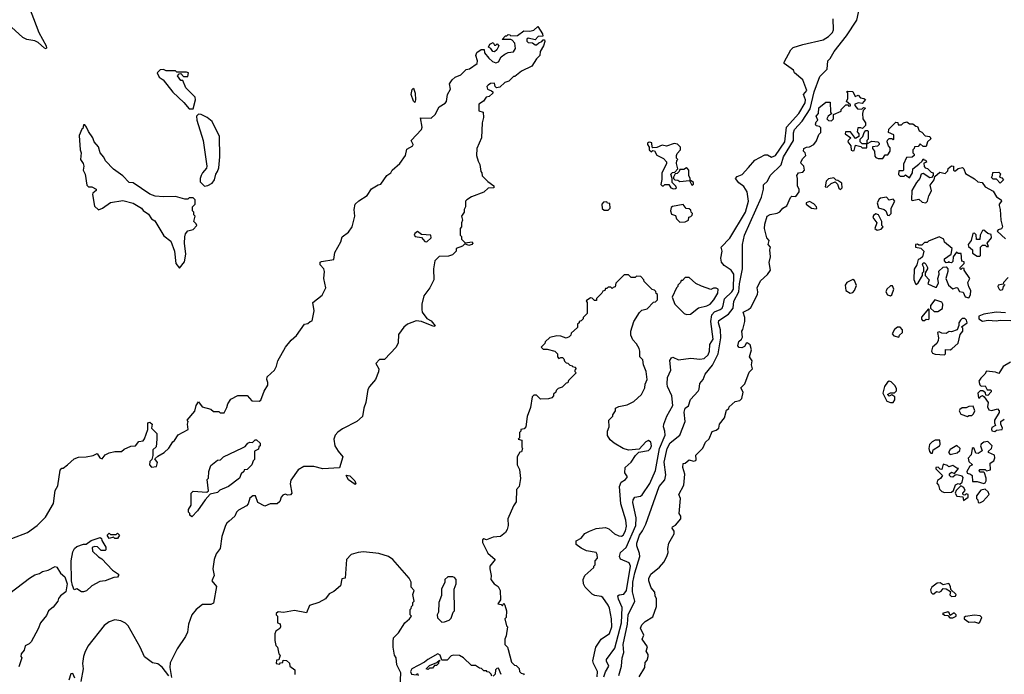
# Model space of a CAD drawing. Extents: x 1861455 to 2058065, y 200073 to 437907.
# Tile 133 of 256: x 1989452 to 1996736, y 245164 to 250009. Entities that reach past the tile are written whole.
import ezdxf

# ---------------------------------------------------------------- set-up
doc = ezdxf.new("R2010")
doc.units = 0

msp = doc.modelspace()

# ---------------------------------------------------------------- linework, layer by layer
at = {"layer": '0CON05XD'}
for points in [[(1989407, 250257), (1989475, 250197.5), (1989502.5, 250155), (1989594.2, 249914.2), (1989648.8, 249815), (1989651.7, 249798.3), (1989647.5, 249792.5), (1989635, 249797.5), (1989589.3, 249839.3), (1989565, 249852.5), (1989505, 249862.5), (1989475, 249877.5), (1989365, 249977.5)], [(1993884.3, 245155), (1993905.4, 245225), (1993910, 245285), (1993921.8, 245325), (1993917.6, 245385), (1993949.3, 245535), (1993954.1, 245605), (1994003.5, 245705), (1993984.7, 245774.7), (1993987.5, 245845), (1994002.4, 245915), (1994041.1, 246035), (1994038.5, 246058.5), (1994016.7, 246115), (1994017.3, 246135), (1994038.5, 246195), (1994060.4, 246225), (1994083.8, 246275), (1994183.6, 246555), (1994225.7, 246604.3), (1994231.1, 246641.1), (1994220.8, 246735), (1994242.9, 246835), (1994265, 246877.7), (1994335.4, 246935), (1994375.8, 247035), (1994367.5, 247105), (1994375, 247133.3), (1994398.8, 247151.2), (1994415, 247197.5), (1994470.5, 247259.6), (1994478.8, 247275), (1994483.9, 247316.1), (1994508.8, 247345), (1994524, 247385), (1994576.7, 247453.3), (1994618.9, 247535), (1994638.4, 247655), (1994636, 247715), (1994622.7, 247765), (1994625, 247783.3), (1994695, 247830), (1994729.3, 247875), (1994734.6, 247925), (1994773.5, 247995), (1994778, 248055), (1994799.7, 248165), (1994800, 248345), (1994814.5, 248415), (1994940.5, 248695), (1994956, 248755), (1994955, 248787.5), (1994985.5, 248814.5), (1995002.9, 248855), (1995085.2, 248934.8), (1995102.5, 248995), (1995176.6, 249115), (1995177.3, 249172.7), (1995184.4, 249195.6), (1995240.6, 249259.4), (1995299.9, 249350.1), (1995329.4, 249475), (1995372, 249588), (1995425.7, 249644.3), (1995430, 249705), (1995448.9, 249721.1), (1995478.5, 249775), (1995569.1, 249890.9), (1995645.6, 250005), (1995676.3, 250155)], [(1993774.3, 245145), (1993785, 245182.5), (1993810.8, 245225), (1993792.7, 245262.7), (1993793.8, 245275), (1993855, 245358.8), (1993904, 245545), (1993908.8, 245658.8), (1993881.1, 245721.1), (1993876.5, 245745), (1993887.6, 245752.3), (1993922.5, 245757.5), (1993941.7, 245785), (1993969.7, 245965), (1993960.1, 245990.1), (1993896.9, 246016.9), (1993888.6, 246035), (1993895.8, 246065), (1993937.7, 246102.3), (1994009.3, 246265), (1994012.4, 246322.4), (1993987.5, 246435), (1993989.5, 246455), (1994004, 246476), (1994045, 246483.8), (1994057.6, 246492.3), (1994113.4, 246576.6), (1994155, 246673.8), (1994185, 246836), (1994226.5, 246933.5), (1994225.5, 246965), (1994214.6, 246995), (1994216.4, 247015), (1994239.5, 247075), (1994284.5, 247155), (1994275.6, 247225), (1994244.3, 247295), (1994241.2, 247315), (1994245, 247360), (1994268.8, 247415), (1994262.7, 247487.3), (1994275, 247507.5), (1994285, 247512.5), (1994325, 247492.5), (1994416.5, 247503.5), (1994485, 247496.9), (1994515, 247502.5), (1994545, 247528), (1994554.4, 247555), (1994558.9, 247605), (1994581.2, 247645), (1994564.7, 247774.7), (1994572.8, 247825), (1994593.1, 247846.9), (1994635, 247863.4), (1994648.2, 247875), (1994657.2, 247892.8), (1994666.6, 247943.4), (1994720.8, 247995), (1994732, 248015), (1994736.2, 248125), (1994715.6, 248155), (1994665, 248190), (1994644.7, 248214.6), (1994639.5, 248245), (1994648, 248295), (1994642, 248325), (1994706.6, 248393.4), (1994822.1, 248585), (1994844.6, 248665), (1994834.5, 248735), (1994810, 248775), (1994771.1, 248801.1), (1994747.8, 248835), (1994761.2, 248848.8), (1994795.8, 248864.2), (1994843.8, 248915), (1994889.7, 248970.3), (1994965, 249009.2), (1994985, 249009.2), (1995015, 248992), (1995044.5, 249005), (1995111.8, 249105), (1995125.2, 249214.8), (1995216.7, 249315), (1995262.2, 249395), (1995265.2, 249415.2), (1995251.9, 249455), (1995275.5, 249485.4), (1995245.7, 249565), (1995183.3, 249615), (1995176.4, 249636.4), (1995107.5, 249685), (1995107.5, 249695), (1995157.5, 249785), (1995175, 249802.5), (1995245, 249826.7), (1995395, 249860), (1995435, 249884), (1995465, 249914.3), (1995471.9, 249935), (1995470, 250015)], [(1993042, 249755), (1993065, 249765.6), (1993105, 249772.5), (1993120.8, 249795), (1993115.6, 249835), (1993095, 249856.7), (1993085, 249863.3), (1993021.7, 249861.7), (1993045, 249890), (1993055, 249890), (1993065, 249900), (1993078.3, 249898.3), (1993085, 249890), (1993135, 249893.3), (1993182, 249928), (1993225, 249924), (1993255, 249931.2), (1993285, 249958.8), (1993320.8, 249905), (1993321.7, 249888.3), (1993287.5, 249885), (1993265, 249860), (1993215, 249873.3), (1993203.8, 249865), (1993205, 249850), (1993215, 249840), (1993247, 249837), (1993265, 249823.3), (1993275, 249823.3), (1993291.7, 249838.3), (1993315, 249847.5), (1993325, 249860), (1993335, 249860), (1993337, 249847), (1993326.7, 249815), (1993302.5, 249775), (1993300, 249745), (1993275, 249720), (1993240, 249665), (1993165, 249627.5), (1993115, 249590), (1993105, 249590), (1993070, 249555), (1993040, 249545), (1993005, 249510), (1992980, 249505), (1992970, 249515), (1992965, 249540), (1992935, 249536.2), (1992917.5, 249525), (1992907.5, 249515), (1992912.5, 249495), (1992943.6, 249483.6), (1992952.5, 249475), (1992952.5, 249465), (1992925, 249440), (1992903.6, 249436.4), (1992883, 249407), (1992850, 249385), (1992850, 249335), (1992880, 249325), (1992882.5, 249285), (1992872.5, 249245), (1992867.5, 249135), (1992833, 249057), (1992832.5, 249005), (1992843, 248963), (1992857, 248937), (1992862.5, 248885), (1992870, 248875), (1992873, 248853), (1992915, 248812.5), (1992959.3, 248779.3), (1992960, 248765), (1992918.3, 248761.7), (1992887, 248733), (1992795, 248697.5), (1992760, 248675), (1992750, 248665), (1992750, 248625), (1992740, 248605), (1992740, 248585), (1992720, 248555), (1992727.5, 248525), (1992720, 248505), (1992720, 248475), (1992710, 248465), (1992710, 248415), (1992720, 248405), (1992720, 248385), (1992748.3, 248358.3), (1992800, 248365), (1992803.8, 248355), (1992798, 248345), (1992775, 248337.5), (1992745, 248350), (1992727, 248333), (1992680, 248315), (1992680, 248295), (1992655, 248270), (1992625, 248260), (1992555, 248257.5), (1992522.5, 248225), (1992512.5, 248165), (1992517, 248083), (1992487.5, 248025), (1992442.5, 247965), (1992427.5, 247905), (1992427.5, 247865), (1992430, 247845), (1992465, 247797.5), (1992495, 247780), (1992527, 247743), (1992515, 247737.5), (1992425, 247776.7), (1992385, 247780), (1992320, 247755), (1992295, 247732.5), (1992255, 247680), (1992253, 247617), (1992237.5, 247585), (1992150, 247495), (1992115, 247493.3), (1992088, 247465), (1992108.8, 247425), (1992105.8, 247404.2), (1992085, 247346.7), (1992040, 247295), (1992028, 247272), (1992014, 247175), (1991997.5, 247135), (1991987.3, 247072.7), (1991947.5, 247035), (1991839.5, 246980.4), (1991805, 246956.7), (1991786.7, 246935), (1991776.7, 246905), (1991783.3, 246855), (1991807.5, 246815), (1991842.5, 246775), (1991818.1, 246691.9), (1991695, 246685.7), (1991628.3, 246701.7), (1991555, 246702.5), (1991511.4, 246678.6), (1991458.3, 246601.7), (1991453.8, 246575), (1991465.8, 246505), (1991455, 246493.8), (1991435, 246490), (1991415, 246496.7), (1991399.3, 246490.7), (1991387.5, 246475), (1991377.3, 246442.7), (1991357.5, 246425), (1991305, 246426), (1991265, 246408.8), (1991215, 246436.7), (1991196, 246485), (1991177.5, 246485), (1991155, 246467.5), (1991143, 246427), (1991129.7, 246410.3), (1991070.9, 246379.1), (1991055.8, 246364.2), (1991044, 246335), (1991002.6, 246297.4), (1990985, 246284), (1990974.3, 246265), (1990947, 246183), (1990934.1, 246095.9), (1990906.2, 246055), (1990891.4, 246015), (1990880.6, 245945), (1990890, 245895), (1990874, 245855), (1990907.5, 245815), (1990885, 245690), (1990865, 245680), (1990805, 245680), (1990757.5, 245645), (1990726.7, 245605), (1990700, 245535), (1990692.5, 245475), (1990680, 245445), (1990616.4, 245353.6), (1990565, 245250), (1990563.8, 245215), (1990575, 245140)], [(1989395, 246170), (1989510, 246215), (1989582.5, 246265), (1989643.6, 246326.4), (1989702.3, 246427.7), (1989713.8, 246525), (1989735, 246560), (1989752.5, 246675), (1989765, 246690), (1989775, 246690), (1989806.4, 246713.6), (1989855, 246760), (1989888.3, 246771.7), (1989943, 246773), (1989995, 246782.5), (1990025, 246797.5), (1990045, 246767.5), (1990061.7, 246758.3), (1990085, 246787.5), (1990115, 246802.5), (1990155, 246812.5), (1990205, 246812.5), (1990225, 246830), (1990275, 246852.5), (1990310, 246855), (1990333.6, 246886.4), (1990365, 246892.5), (1990375, 246907.5), (1990400, 246975), (1990400, 247025), (1990415, 247030), (1990432.5, 247015), (1990427.5, 246985), (1990467, 246947), (1990467.5, 246905), (1990461.7, 246848.3), (1990437.5, 246825), (1990437.5, 246782.5), (1990430, 246755), (1990415, 246740), (1990412.5, 246715), (1990428.3, 246698.3), (1990465, 246702.5), (1990471.7, 246731.7), (1990451.7, 246758.3), (1990475, 246780), (1990520, 246805), (1990555, 246837.5), (1990583.9, 246886.1), (1990596.7, 246895), (1990624.1, 246935.9), (1990697.5, 246975), (1990692.5, 247015), (1990697.5, 247035), (1990690, 247045), (1990747, 247113), (1990756.7, 247155), (1990775, 247180), (1990803, 247143), (1990867, 247127), (1990885, 247110), (1990925, 247110), (1990935, 247100), (1990965, 247100), (1990985, 247140), (1990992.5, 247165), (1991015, 247200), (1991065, 247227.5), (1991135, 247227.5), (1991168.8, 247188.8), (1991223.9, 247186.1), (1991235, 247193.3), (1991259.7, 247260.3), (1991287.5, 247305), (1991288, 247325), (1991280, 247345), (1991282.5, 247365), (1991337.5, 247415), (1991352.5, 247445), (1991362.5, 247485), (1991417.5, 247585), (1991461.7, 247638.3), (1991499.3, 247670.7), (1991560, 247755), (1991585, 247760), (1991600, 247775), (1991615, 247780), (1991630.8, 247855), (1991622, 247915), (1991690.3, 247969.7), (1991716, 248025), (1991702.9, 248095), (1991706.7, 248145), (1991701.2, 248165), (1991674, 248195), (1991676.1, 248213.9), (1991685, 248220), (1991776.7, 248235), (1991784, 248285), (1991827.5, 248365), (1991837.3, 248402.7), (1991884.5, 248435.5), (1991911.2, 248475), (1991932.5, 248555), (1991927.1, 248605), (1991933.3, 248645), (1991961.5, 248668.5), (1992021.7, 248708.3), (1992055, 248756.7), (1992103, 248787), (1992125, 248792.5), (1992168.8, 248855), (1992196.7, 248875), (1992208.8, 248895), (1992264.1, 248945.9), (1992306.7, 249005), (1992315, 249050), (1992360, 249075), (1992363.3, 249085), (1992347.5, 249115), (1992424.3, 249195.7), (1992428.6, 249215), (1992418.3, 249281.7), (1992495, 249280), (1992525, 249306.7), (1992554.5, 249365.5), (1992599.3, 249390.7), (1992610, 249405), (1992616, 249455), (1992639.5, 249495), (1992632.5, 249535), (1992651.2, 249565), (1992675, 249583.8), (1992715, 249600), (1992755, 249640), (1992780, 249645), (1992836.7, 249685), (1992840, 249705), (1992826.7, 249745), (1992835, 249767.5), (1992865, 249787.5), (1992888.3, 249788.3), (1992890, 249765), (1992922, 249725), (1992949.3, 249699.3), (1992975, 249691.1), (1992995, 249697.1), (1993013.3, 249735), (1993042, 249755)], [(1992965, 249771.9), (1992951.2, 249775), (1992936.4, 249796.4), (1992920, 249805), (1992930.7, 249829.3), (1992955, 249840), (1992965, 249820), (1992975, 249820), (1992985, 249830), (1992995.9, 249815.9), (1992982.5, 249785), (1992965, 249771.9)], [(1990735, 249350), (1990753.3, 249415), (1990750, 249435), (1990682.5, 249505), (1990658.3, 249558.3), (1990645, 249560), (1990620, 249595), (1990631.7, 249608.3), (1990645, 249610), (1990665, 249590), (1990695, 249590), (1990700, 249615), (1990685, 249620), (1990615, 249620), (1990605, 249630), (1990535, 249630), (1990515, 249640), (1990491.7, 249638.3), (1990470, 249615), (1990483.6, 249583.6), (1990513, 249563), (1990585, 249472.5), (1990665.9, 249395.9), (1990705, 249350), (1990735, 249350)], [(1992375, 249396.2), (1992365, 249406.7), (1992348.2, 249455), (1992355, 249492.5), (1992365, 249503.3), (1992376.8, 249465), (1992381.4, 249415), (1992375, 249396.2)], [(1994033.8, 245145), (1994077.5, 245215), (1994078.3, 245251.7), (1994095, 245270), (1994102.5, 245295), (1994101.7, 245311.7), (1994087.5, 245335), (1994097, 245367), (1994057.5, 245425), (1994070, 245455), (1994043.9, 245506.1), (1994055, 245530), (1994080, 245555), (1994135, 245590), (1994162.5, 245665), (1994163, 245723), (1994153.3, 245745), (1994151.7, 245771.7), (1994124.1, 245804.1), (1994106.7, 245855), (1994107, 245873), (1994122.5, 245905), (1994185, 245957.5), (1994216.7, 245995), (1994240, 246035), (1994250, 246065), (1994246.7, 246095), (1994253.3, 246135), (1994293.3, 246205), (1994293.3, 246223.3), (1994280, 246245), (1994282.5, 246255), (1994303, 246267), (1994342, 246315), (1994342, 246335), (1994331.2, 246355), (1994340, 246465), (1994327.5, 246495), (1994366, 246565), (1994373.3, 246645), (1994365, 246670), (1994357.5, 246695), (1994360, 246725), (1994375, 246727.5), (1994405, 246752.5), (1994437, 246743), (1994453, 246747), (1994457.5, 246755), (1994453, 246787), (1994505, 246837.5), (1994525, 246882.5), (1994553.6, 246906.4), (1994575, 246962.5), (1994605, 246971.2), (1994623.3, 246985), (1994630, 247015), (1994667, 247063), (1994681.2, 247118.8), (1994698.3, 247131.7), (1994700, 247145), (1994745, 247183.3), (1994779.5, 247190.4), (1994793.8, 247205), (1994803.6, 247253.6), (1994787.5, 247285), (1994817.5, 247315), (1994849.3, 247400.7), (1994872.5, 247425), (1994866.7, 247455), (1994871.2, 247485), (1994852, 247515), (1994866.2, 247565), (1994855, 247602.5), (1994835, 247617.5), (1994826.7, 247613.3), (1994815, 247591.2), (1994795, 247580), (1994775, 247581.9), (1994764.4, 247595), (1994772.1, 247627.9), (1994792.5, 247645), (1994799.3, 247660.7), (1994793.3, 247705), (1994802.5, 247717.5), (1994817.5, 247775), (1994816.7, 247805), (1994803.3, 247845), (1994845, 247863.3), (1994862, 247878), (1994910, 247975), (1994913.3, 247995), (1994907.5, 248025), (1994933, 248077), (1994985, 248122.5), (1995006.7, 248155), (1994997, 248213), (1995006.7, 248255), (1995002.5, 248305), (1995007.5, 248325), (1994990, 248345), (1994997.5, 248375), (1994980, 248395), (1994963.3, 248465), (1994963.8, 248495), (1994982.5, 248555), (1995005, 248567.5), (1995055, 248576.7), (1995075, 248586.7), (1995097.5, 248615), (1995128.3, 248631.7), (1995155, 248692.5), (1995165, 248702.5), (1995195, 248700), (1995217.5, 248735), (1995217.5, 248755), (1995207, 248777), (1995207.5, 248835), (1995201.2, 248855), (1995213.9, 248876.1), (1995245, 248880), (1995257.5, 248895), (1995252.5, 248925), (1995232.5, 248945), (1995230, 248955), (1995245, 248982.5), (1995267.5, 249005), (1995263.6, 249023.6), (1995250, 249035), (1995252.5, 249055), (1995273.6, 249066.4), (1995295, 249067.5), (1995327.5, 249085), (1995347, 249113), (1995365, 249160), (1995380, 249175), (1995378.3, 249208.3), (1995368.8, 249218.8), (1995345, 249223.3), (1995340, 249235), (1995345, 249252.5), (1995357.5, 249265), (1995343.8, 249295), (1995361.2, 249315), (1995365, 249357.5), (1995415, 249400), (1995448.3, 249398.3), (1995450, 249325), (1995460, 249315), (1995433.6, 249296.4), (1995423.3, 249275), (1995435, 249262.5), (1995458.3, 249261.7), (1995472.5, 249275), (1995471.7, 249308.3), (1995528.3, 249331.7), (1995530, 249345), (1995565, 249380), (1995578.3, 249378.3), (1995585, 249370), (1995598.3, 249371.7), (1995598.3, 249378.3), (1995570, 249405), (1995577.5, 249425), (1995577.5, 249467.5), (1995570, 249475), (1995575, 249480), (1995615, 249477.5), (1995631.7, 249441.7), (1995655, 249450), (1995671.7, 249431.7), (1995697, 249427), (1995708.3, 249418.3), (1995685, 249390), (1995657, 249393), (1995630, 249385), (1995630, 249375), (1995649.3, 249349.3), (1995682.5, 249347.5), (1995695, 249360), (1995710, 249355), (1995691.7, 249338.3), (1995687.5, 249315), (1995690, 249275), (1995710, 249245), (1995710, 249225), (1995687, 249203), (1995675, 249210), (1995651.7, 249208.3), (1995648.3, 249178.3), (1995660, 249165), (1995660, 249145), (1995635, 249130), (1995598.3, 249178.3), (1995561.7, 249178.3), (1995560, 249165), (1995600, 249135), (1995580, 249115), (1995577.5, 249105), (1995600, 249075), (1995603.6, 249043.6), (1995615, 249037.5), (1995625, 249040), (1995635, 249080), (1995675, 249070), (1995685, 249060), (1995718.3, 249061.7), (1995720, 249090), (1995685, 249090), (1995670, 249105), (1995670, 249125), (1995690, 249145), (1995700, 249175), (1995711.7, 249188.3), (1995725, 249190), (1995730, 249185), (1995730, 249125), (1995720, 249115), (1995720, 249090), (1995755, 249110), (1995800, 249105), (1995810, 249095), (1995810, 249085), (1995797, 249073), (1995761.7, 249068.3), (1995760, 249055), (1995777, 249037), (1995778.3, 248998.3), (1995785, 248990), (1995802.5, 248982.5), (1995838.3, 248981.7), (1995855, 249010), (1995875, 249010), (1995892.5, 249035), (1995891.7, 249061.7), (1995880, 249075), (1995870, 249105), (1995873, 249117), (1995885, 249130), (1995905, 249130), (1995915, 249120), (1995920, 249125), (1995918.3, 249158.3), (1995880, 249175), (1995881.7, 249198.3), (1995935, 249250), (1995948.3, 249248.3), (1995951.7, 249231.7), (1995975, 249230), (1995990, 249245), (1996015, 249252.5), (1996035, 249237.5), (1996059.3, 249239.3), (1996081.7, 249221.7), (1996095, 249220), (1996106.7, 249186.7), (1996125, 249176.7), (1996150, 249150), (1996185.8, 249145.8), (1996191.7, 249128.3), (1996167.5, 249105), (1996158.3, 249071.7), (1996135, 249070), (1996115, 249090), (1996098.3, 249071.7), (1996071.7, 249068.3), (1996070, 249055), (1996060, 249045), (1996060, 249025), (1996070, 249015), (1996070, 249005), (1996055, 248992.5), (1996011.7, 248988.3), (1995990.7, 248939.3), (1995990, 248895), (1995985, 248890), (1995955, 248890), (1995953, 248863), (1995965, 248850), (1995995, 248850), (1996005, 248860), (1996035, 248840), (1996057.5, 248875), (1996060, 248905), (1996105, 248940), (1996128.3, 248961.7), (1996135, 248980), (1996141.7, 248971.7), (1996155, 248970), (1996160, 248955), (1996141.7, 248948.3), (1996143, 248923), (1996151.7, 248911.7), (1996168.3, 248908.3), (1996195, 248880), (1996210, 248875), (1996210, 248855), (1996198.3, 248841.7), (1996185, 248840), (1996135, 248870), (1996120, 248865), (1996112.5, 248835), (1996086.4, 248803.6), (1996053.3, 248745), (1996050, 248675), (1996055, 248670), (1996105, 248680), (1996129.3, 248659.3), (1996156.4, 248653.6), (1996167.5, 248665), (1996177.5, 248705), (1996196.4, 248743.6), (1996187.5, 248785), (1996217, 248823), (1996221.7, 248848.3), (1996258.3, 248881.7), (1996298.3, 248871.7), (1996318.3, 248891.7), (1996321.7, 248908.3), (1996345, 248927.5), (1996360, 248925), (1996360, 248895), (1996365, 248890), (1996375, 248890), (1996395, 248907.5), (1996426.1, 248916.1), (1996436.7, 248905), (1996450, 248870), (1996515, 248832.5), (1996539.3, 248809.3), (1996573.6, 248803.6), (1996595, 248772.5), (1996655, 248740), (1996679.2, 248699.2), (1996712.5, 248675), (1996716.7, 248665), (1996697.5, 248645), (1996697.5, 248635), (1996705.7, 248604.3), (1996710, 248525), (1996723.3, 248475), (1996715, 248462.5), (1996690, 248455), (1996682.5, 248445), (1996745, 248387.5)], [(1990818.3, 248778.3), (1990845, 248783.3), (1990875, 248800), (1990893.3, 248825), (1990902.5, 248865), (1990916.7, 248885), (1990926.1, 248913.9), (1990933.8, 248995), (1990930, 249145), (1990876.4, 249256.4), (1990840, 249285), (1990795, 249307.5), (1990775, 249310), (1990760, 249295), (1990762.5, 249265), (1990808.8, 249115), (1990837.5, 248925), (1990835, 248910), (1990803.9, 248876.1), (1990794.1, 248855.9), (1990787.5, 248835), (1990788.3, 248808.3), (1990818.3, 248778.3)], [(1990635, 248170), (1990671.7, 248218.3), (1990682.5, 248275), (1990672.5, 248355), (1990673, 248403), (1990680, 248425), (1990695, 248447.5), (1990735, 248456.7), (1990762.5, 248485), (1990758.3, 248498.3), (1990740, 248515), (1990750, 248555), (1990740, 248565), (1990740, 248585), (1990730, 248595), (1990730, 248625), (1990750, 248645), (1990750, 248675), (1990735, 248690), (1990705, 248690), (1990695, 248680), (1990675, 248680), (1990605, 248701.2), (1990515, 248697.5), (1990455, 248704.3), (1990415, 248718.8), (1990290.7, 248800.7), (1990262.5, 248805), (1990215, 248853.8), (1990145, 248903.8), (1990086.7, 248965), (1990075, 248992.5), (1990047.5, 249025), (1990035, 249067.5), (1990002.5, 249105), (1989993.3, 249135), (1989961.7, 249181.7), (1989947.5, 249215), (1989935, 249230), (1989925, 249230), (1989920, 249205), (1989911.7, 249198.3), (1989893, 249153), (1989900, 249045), (1989907.5, 249025), (1989902.5, 248975), (1989922.5, 248945), (1989926.7, 248925), (1989922.5, 248895), (1989937.5, 248865), (1989950, 248785), (1989962.3, 248772.3), (1989985, 248773.3), (1990017.5, 248755), (1990017.5, 248745), (1989992.5, 248725), (1989990, 248715), (1990005, 248630), (1990035, 248602.5), (1990065, 248613.3), (1990125, 248657.5), (1990215, 248671.2), (1990291.7, 248651.7), (1990352.5, 248615), (1990366.1, 248596.1), (1990405, 248570), (1990426.7, 248535), (1990451.7, 248521.7), (1990519.1, 248409.1), (1990570.7, 248370.7), (1990596.4, 248296.4), (1990607.5, 248205), (1990635, 248170)], [(1994288.3, 248758.3), (1994305, 248760), (1994310, 248765), (1994307, 248777), (1994280, 248805), (1994280, 248835), (1994270, 248865), (1994281.7, 248878.3), (1994298.3, 248881.7), (1994320, 248905), (1994310, 248945), (1994313, 248967), (1994320, 248975), (1994310, 248985), (1994310, 249005), (1994315, 249020), (1994340, 249045), (1994340, 249065), (1994318.3, 249088.3), (1994295, 249093.3), (1994236.2, 249073.8), (1994205, 249080), (1994165, 249062.5), (1994135, 249060), (1994130, 249065), (1994128, 249098), (1994115, 249103.3), (1994105, 249100), (1994097.5, 249095), (1994096.7, 249085), (1994110, 249065), (1994110, 249045), (1994125, 249032.5), (1994135, 249040), (1994148.3, 249038.3), (1994166.1, 249006.1), (1994215, 248982.5), (1994236.4, 248956.4), (1994237, 248943), (1994203.6, 248876.4), (1994203, 248827), (1994195, 248790), (1994205, 248780), (1994215, 248780), (1994225, 248790), (1994255, 248790), (1994270, 248765), (1994288.3, 248758.3)], [(1994425, 248783.8), (1994438, 248792), (1994436.2, 248805), (1994411.7, 248821.7), (1994412.5, 248835), (1994402.5, 248855), (1994401.2, 248895), (1994390.7, 248910.7), (1994385, 248913.3), (1994365, 248900), (1994335, 248900), (1994330, 248885), (1994315, 248870), (1994301.7, 248868.3), (1994290, 248845), (1994290, 248835), (1994300, 248825), (1994321.7, 248821.7), (1994335, 248812.5), (1994408.3, 248818.3), (1994425, 248783.8)], [(1995525, 248752.5), (1995536.2, 248763.8), (1995535, 248800), (1995505, 248820), (1995491.7, 248821.7), (1995475, 248840), (1995435, 248832.5), (1995417.5, 248815), (1995411.7, 248771.7), (1995425, 248770), (1995455, 248797.5), (1995485, 248810), (1995503, 248793), (1995513, 248763), (1995525, 248752.5)], [(1996705, 248800), (1996678.3, 248828.3), (1996655, 248830), (1996641.7, 248841.7), (1996650, 248855), (1996651.7, 248878.3), (1996695, 248880), (1996708.3, 248868.3), (1996700, 248845), (1996718.3, 248838.3), (1996730, 248825), (1996705, 248800)], [(1995885, 248560), (1995900, 248575), (1995900, 248615), (1995927, 248667), (1995915, 248680), (1995885, 248672.5), (1995865, 248696.7), (1995821.3, 248688.7), (1995809.5, 248680.4), (1995796.2, 248655), (1995806.2, 248616.2), (1995847.5, 248605), (1995860, 248595), (1995871.7, 248561.7), (1995885, 248560)], [(1993805, 248600), (1993820, 248615), (1993818.3, 248648.3), (1993801.7, 248651.7), (1993795, 248660), (1993771.7, 248658.3), (1993760, 248645), (1993761.7, 248611.7), (1993775, 248600), (1993805, 248600)], [(1994335, 248510), (1994375, 248512.5), (1994400, 248525), (1994401.7, 248548.3), (1994418.3, 248551.7), (1994428.3, 248561.7), (1994430, 248575), (1994420, 248585), (1994418.3, 248598.3), (1994405, 248610), (1994381.7, 248611.7), (1994361.7, 248641.7), (1994282.5, 248627.5), (1994271.7, 248618.3), (1994267.5, 248595), (1994275, 248570), (1994305, 248560), (1994310, 248535), (1994335, 248510)], [(1995345, 248610), (1995350, 248615), (1995347.5, 248625), (1995326.1, 248646.1), (1995295, 248662.5), (1995270, 248655), (1995270, 248645), (1995310, 248615), (1995345, 248610)], [(1995795, 248452.5), (1995805, 248453.3), (1995825, 248460), (1995840, 248475), (1995830, 248485), (1995830, 248515), (1995806.2, 248566.2), (1995785, 248573.3), (1995769.5, 248560.4), (1995763.8, 248545), (1995792.5, 248505), (1995777.5, 248465), (1995795, 248452.5)], [(1992465, 248364.5), (1992495.7, 248395), (1992493.3, 248415), (1992425, 248419.2), (1992395, 248440.8), (1992375, 248428), (1992371.1, 248415), (1992378, 248405), (1992425, 248396.2), (1992448.7, 248368.7), (1992465, 248364.5)], [(1996475, 247950), (1996486.4, 247973.6), (1996487.5, 248005), (1996473, 248033), (1996467.5, 248065), (1996480, 248095), (1996440, 248155), (1996438.3, 248168.3), (1996425, 248170), (1996415, 248160), (1996410, 248165), (1996410, 248175), (1996440, 248205), (1996438.3, 248218.3), (1996423, 248223), (1996418.3, 248278.3), (1996395, 248280), (1996381.7, 248288.3), (1996357.5, 248255), (1996355, 248220), (1996345, 248210), (1996331.7, 248211.7), (1996325, 248220), (1996318.3, 248211.7), (1996305, 248210), (1996293.3, 248225), (1996295, 248240), (1996342.5, 248275), (1996350, 248315), (1996293.6, 248363.6), (1996290, 248385), (1996255, 248402.5), (1996175, 248370), (1996165, 248360), (1996145, 248360), (1996125, 248340), (1996105, 248340), (1996095, 248347.5), (1996080, 248345), (1996080, 248325), (1996118.3, 248318.3), (1996140, 248295), (1996130, 248255), (1996115, 248240), (1996100, 248235), (1996090, 248195), (1996068.3, 248161.7), (1996067, 248087), (1996080, 248055), (1996085, 248050), (1996099.3, 248060.7), (1996130, 248115), (1996130, 248135), (1996140, 248145), (1996140, 248175), (1996130, 248195), (1996135, 248210), (1996145, 248210), (1996155, 248200), (1996167.5, 248175), (1996167.5, 248165), (1996150, 248135), (1996150, 248115), (1996180, 248085), (1996170, 248055), (1996225, 248030), (1996235, 248030), (1996249.3, 248060.7), (1996243.8, 248095), (1996253.3, 248125), (1996253, 248147), (1996283, 248177), (1996305, 248180), (1996317.5, 248165), (1996317.5, 248145), (1996302.5, 248095), (1996322.5, 248045), (1996355, 248017.5), (1996382.5, 248027.5), (1996390, 248025), (1996405, 247997.5), (1996433, 247993), (1996447, 247957), (1996475, 247950)], [(1996555, 248260), (1996560, 248265), (1996560, 248325), (1996575, 248340), (1996595, 248340), (1996605, 248330), (1996618.3, 248331.7), (1996610, 248355), (1996642.5, 248395), (1996639.3, 248419.3), (1996615, 248426.7), (1996585, 248452.5), (1996575, 248450), (1996556.7, 248415), (1996555, 248382.5), (1996531.7, 248381.7), (1996527, 248417), (1996515, 248430), (1996503.6, 248426.4), (1996490, 248375), (1996470, 248345), (1996471.7, 248331.7), (1996500, 248305), (1996501.7, 248281.7), (1996535, 248260), (1996555, 248260)], [(1993723.1, 245145), (1993726.1, 245186.1), (1993696.2, 245245), (1993693.1, 245265), (1993714.7, 245365.3), (1993755, 245424.3), (1993815, 245467.5), (1993832.2, 245515), (1993830.8, 245575), (1993816.1, 245653.9), (1993805.8, 245675), (1993765, 245733.8), (1993755, 245741.2), (1993707, 245747), (1993687, 245757), (1993635, 245810), (1993623, 245833), (1993620, 245865), (1993632.5, 245895), (1993700, 245955), (1993700, 245965), (1993710, 245975), (1993710, 246005), (1993726.2, 246025), (1993725, 246050), (1993716.7, 246065), (1993645, 246078.8), (1993605, 246097.5), (1993570, 246125), (1993568.3, 246151.7), (1993605, 246172.5), (1993633.2, 246206.8), (1993666.4, 246223.6), (1993717.8, 246242.2), (1993785, 246251.4), (1993810.7, 246240.7), (1993852, 246205), (1993885, 246188.6), (1993905, 246186.9), (1993917.8, 246195), (1993934.6, 246225), (1993940.4, 246260.4), (1993936.8, 246305), (1993899.4, 246425), (1993890, 246555), (1993902.6, 246587.4), (1993935, 246606.7), (1993948, 246625), (1993928.8, 246655), (1993931.2, 246695), (1993976.7, 246735), (1994007, 246783), (1994031.7, 246808.3), (1994105, 246820), (1994118.9, 246835), (1994126.1, 246855), (1994121.9, 246881.9), (1994105, 246894.2), (1994084.2, 246885), (1994035, 246830), (1993955, 246822.5), (1993916.4, 246836.4), (1993850, 246875), (1993820.7, 246900.7), (1993801.7, 246931.7), (1993800, 246965), (1993812.5, 246995), (1993810, 247045), (1993840, 247075), (1993840, 247085), (1993860, 247115), (1993860, 247135), (1993885, 247147.5), (1993945, 247157.5), (1993995, 247182.5), (1994052.5, 247235), (1994077.5, 247285), (1994078.3, 247311.7), (1994093, 247347), (1994087.5, 247405), (1994067.5, 247455), (1994061.1, 247491.1), (1994040, 247515), (1994040, 247555), (1994033.8, 247575), (1994015, 247610), (1993989.3, 247639.3), (1993973.6, 247673.6), (1993973, 247703), (1993996.7, 247775), (1994037, 247843), (1994055, 247860), (1994095, 247870), (1994141.7, 247918.3), (1994155, 247920), (1994170, 247935), (1994170, 247975), (1994161.7, 247981.7), (1994158.3, 247998.3), (1994148.3, 248008.3), (1994131.7, 248011.7), (1994071.7, 248071.7), (1994070, 248085), (1994048.3, 248108.3), (1994015, 248110), (1994005, 248100), (1993975, 248100), (1993955, 248120), (1993925, 248120), (1993861.7, 248058.3), (1993858.3, 248031.7), (1993841.7, 248028.3), (1993835, 248020), (1993825, 248030), (1993805, 248030), (1993795, 248020), (1993785, 248020), (1993780, 248005), (1993765, 248000), (1993760, 247985), (1993720, 247945), (1993718.3, 247931.7), (1993705, 247930), (1993688.3, 247948.3), (1993675, 247950), (1993641.7, 247928.3), (1993650, 247915), (1993650, 247835), (1993620, 247805), (1993620, 247795), (1993605, 247780), (1993590, 247775), (1993590, 247765), (1993580, 247755), (1993578.3, 247731.7), (1993531.7, 247688.3), (1993530, 247675), (1993518.3, 247661.7), (1993495, 247652.5), (1993455, 247667.5), (1993425, 247670), (1993375, 247657.5), (1993340, 247625), (1993338.3, 247611.7), (1993310, 247585), (1993325, 247570), (1993355, 247570), (1993410, 247555), (1993430, 247535), (1993430, 247515), (1993441.7, 247501.7), (1993455, 247510), (1993468.3, 247508.3), (1993478.3, 247498.3), (1993481.7, 247481.7), (1993495, 247470), (1993508.3, 247468.3), (1993521.7, 247451.7), (1993538.3, 247448.3), (1993541.7, 247441.7), (1993558.3, 247438.3), (1993570, 247425), (1993560, 247415), (1993560, 247405), (1993570, 247395), (1993511.7, 247338.3), (1993508.3, 247321.7), (1993495, 247320), (1993465, 247290), (1993435, 247280), (1993420, 247265), (1993418.3, 247251.7), (1993401.7, 247238.3), (1993400, 247225), (1993388.3, 247211.7), (1993365, 247202.5), (1993305, 247200), (1993275, 247230), (1993255, 247230), (1993243, 247217), (1993231.7, 247138.3), (1993207, 247073), (1993196.7, 246995), (1993185, 246980), (1993160, 246975), (1993160, 246965), (1993150, 246955), (1993150, 246915), (1993140, 246905), (1993167, 246897), (1993167.5, 246845), (1993172.5, 246835), (1993165, 246810), (1993151.7, 246808.3), (1993132.5, 246775), (1993133.3, 246715), (1993149.3, 246679.3), (1993157.3, 246612.7), (1993146.2, 246555), (1993127, 246533), (1993125, 246440), (1993105, 246410), (1993063.3, 246315), (1993066.7, 246265), (1993057.5, 246235), (1993046.4, 246213.6), (1993010, 246185), (1992955, 246178.8), (1992905, 246160), (1992885, 246167.5), (1992875, 246160), (1992875, 246140), (1992915, 246060), (1992970, 246015), (1992930, 245965), (1992930, 245945), (1992940, 245895), (1992937.5, 245865), (1992962.5, 245835), (1992993, 245813), (1993007.5, 245785), (1993010, 245715), (1992990, 245685), (1993015, 245680), (1993025, 245670), (1993035, 245690), (1993040, 245675), (1993052.5, 245635), (1993050, 245585), (1993040, 245575), (1993053, 245523), (1993060, 245515), (1993051.7, 245448.3), (1993040, 245425), (1993040, 245385), (1993060, 245365), (1993067, 245347), (1993090, 245255), (1993111.7, 245231.7), (1993125, 245230), (1993148.3, 245208.3), (1993150, 245185), (1993161.7, 245171.7), (1993178.3, 245168.3), (1993185, 245160)], [(1994385, 247826.7), (1994415, 247830), (1994473.9, 247876.1), (1994535, 247890.6), (1994560.8, 247905), (1994587.5, 247935), (1994616.2, 247985), (1994620, 248015), (1994605, 248022.5), (1994585, 248022.5), (1994565, 248012.5), (1994495, 248037.5), (1994455, 248057.5), (1994405, 248100), (1994375, 248100), (1994355, 248080), (1994345, 248080), (1994340, 248065), (1994320, 248045), (1994320, 248035), (1994310, 248025), (1994280, 247955), (1994300, 247905), (1994367.5, 247835), (1994385, 247826.7)], [(1996765, 248100), (1996730, 248065), (1996728.3, 248051.7), (1996690, 248045), (1996687.5, 248035), (1996697.5, 248015), (1996705, 248007.5), (1996725, 248012.5), (1996730, 248035), (1996741.7, 248048.3)], [(1995595, 247984.4), (1995615, 247990), (1995629.2, 248005), (1995643, 248043), (1995628.3, 248078.3), (1995615, 248087.5), (1995572.5, 248065), (1995558.8, 248045), (1995563.3, 248005), (1995595, 247984.4)], [(1995895, 247966.7), (1995905, 247972.5), (1995920, 248015), (1995908.3, 248038.3), (1995895, 248040), (1995867.5, 248015), (1995860, 247995), (1995871.7, 247971.7), (1995895, 247966.7)], [(1996218.3, 247848.3), (1996245, 247850), (1996278.3, 247871.7), (1996282.5, 247905), (1996275, 247917.5), (1996223.3, 247936.7), (1996190, 247895), (1996190, 247875), (1996218.3, 247848.3)], [(1996131.7, 247781.7), (1996145, 247782.5), (1996158.3, 247791.7), (1996175, 247790), (1996180, 247795), (1996180, 247865), (1996175, 247870), (1996123, 247807), (1996123, 247793), (1996131.7, 247781.7)], [(1996745, 247838.8), (1996675, 247843.8), (1996585, 247828.8), (1996547.5, 247815), (1996546.7, 247795), (1996575, 247778), (1996616.4, 247786.4), (1996675, 247781.2), (1996705, 247786), (1996785, 247782.5)], [(1995955, 247660), (1995960, 247675), (1995982.5, 247695), (1995983, 247713), (1995965, 247732.5), (1995945, 247733.3), (1995922.7, 247717.3), (1995907.5, 247685), (1995919.3, 247669.3), (1995955, 247660)], [(1996295, 247530), (1996300, 247535), (1996301.7, 247568.3), (1996335, 247566.2), (1996347.7, 247572.3), (1996393.8, 247615), (1996410, 247680), (1996430, 247705), (1996430, 247725), (1996420, 247735), (1996462.5, 247765), (1996456.1, 247786.1), (1996445, 247797.5), (1996425, 247796.7), (1996412.5, 247785), (1996400, 247765), (1996400, 247745), (1996387, 247713), (1996345, 247700), (1996328.3, 247701.7), (1996305, 247687.5), (1996275, 247690), (1996255, 247700), (1996242.5, 247695), (1996250, 247655), (1996246.7, 247635), (1996236.2, 247613.8), (1996203.9, 247586.1), (1996196.7, 247555), (1996205, 247540), (1996225, 247532.5), (1996295, 247530)], [(1996782.5, 247475), (1996727.3, 247442.7), (1996695, 247390), (1996671.7, 247401.7), (1996605, 247406.7), (1996592.5, 247385), (1996562.7, 247357.3), (1996548.8, 247335), (1996555, 247307.5), (1996565, 247297.5), (1996595, 247300), (1996610, 247270), (1996635, 247270), (1996640, 247265), (1996640, 247255), (1996615, 247227.5), (1996600, 247230), (1996597.5, 247247.5), (1996578.3, 247261.7), (1996558.3, 247261.7), (1996540, 247245), (1996545, 247210), (1996555, 247210), (1996560, 247220), (1996575, 247227.5), (1996588.3, 247218.3), (1996616.7, 247175), (1996612.5, 247145), (1996621.7, 247121.7), (1996645, 247117.5), (1996685, 247130), (1996697.5, 247115), (1996697, 247103), (1996663.3, 247045), (1996662.5, 247025), (1996670, 247005), (1996645, 246990), (1996640.7, 246979.3), (1996645, 246967.5), (1996665, 246962.5)], [(1995915, 247176), (1995927.5, 247195), (1995927.3, 247217.3), (1995905, 247232.5), (1995883.3, 247223.3), (1995872.5, 247235), (1995893.6, 247246.4), (1995925, 247247.5), (1995937.7, 247262.3), (1995938.3, 247278.3), (1995928.3, 247298.3), (1995899.3, 247329.3), (1995885, 247333.3), (1995872.3, 247327.7), (1995850, 247295), (1995836.7, 247245), (1995867, 247187), (1995895, 247176), (1995915, 247176)], [(1996465, 247072.5), (1996475, 247080), (1996495, 247080), (1996508.3, 247091.7), (1996517.5, 247115), (1996505, 247150), (1996475, 247146.7), (1996455, 247137.5), (1996425, 247137.5), (1996407.5, 247125), (1996402.5, 247115), (1996415, 247090), (1996465, 247072.5)], [(1996665, 246962.5), (1996678.3, 246971.7), (1996720, 246975), (1996722.5, 246985), (1996710, 247015), (1996710, 247035), (1996736.4, 247053.6)], [(1990725, 246330), (1990711.7, 246341.7), (1990710, 246355), (1990700, 246365), (1990700, 246385), (1990720, 246415), (1990720, 246505), (1990735, 246520), (1990837.5, 246512.5), (1990848.3, 246521.7), (1990840, 246605), (1990850, 246615), (1990852.5, 246665), (1990865, 246710), (1990915, 246750), (1990938.3, 246751.7), (1990960, 246775), (1991100.7, 246839.3), (1991119.3, 246850.7), (1991140, 246875), (1991155, 246882.5), (1991175, 246880), (1991195, 246900), (1991205, 246900), (1991230, 246875), (1991230, 246855), (1991221.7, 246848.3), (1991218.3, 246831.7), (1991190, 246815), (1991190, 246755), (1991180, 246745), (1991170, 246715), (1991135, 246680), (1991111.7, 246678.3), (1991110, 246665), (1991091.7, 246648.3), (1991077.5, 246615), (1990997.5, 246555), (1990933, 246527), (1990915, 246510), (1990861.7, 246498.3), (1990823.6, 246456.4), (1990767.5, 246375), (1990725, 246330)], [(1996205, 246800), (1996210, 246825), (1996257.5, 246855), (1996262.5, 246865), (1996258.3, 246898.3), (1996225, 246896.7), (1996202.5, 246885), (1996182.5, 246865), (1996177.5, 246835), (1996183, 246813), (1996191.7, 246801.7), (1996205, 246800)], [(1996335, 246790), (1996345, 246792.5), (1996387.5, 246802.5), (1996408.3, 246821.7), (1996410, 246835), (1996385, 246857.5), (1996335, 246827.5), (1996322.5, 246805), (1996335, 246790)], [(1996585, 246577.5), (1996595, 246582.5), (1996602.5, 246595), (1996602.5, 246615), (1996590, 246655), (1996585, 246660), (1996555, 246660), (1996550, 246675), (1996555, 246680), (1996595, 246680), (1996605, 246670), (1996633, 246677), (1996632, 246728), (1996658.8, 246745), (1996666.4, 246766.4), (1996662.5, 246785), (1996620, 246805), (1996620, 246815), (1996642.5, 246835), (1996647.5, 246855), (1996615, 246887.5), (1996585, 246882.5), (1996565, 246867.5), (1996560, 246855), (1996571.7, 246818.3), (1996541.7, 246798.3), (1996525, 246800), (1996512.5, 246835), (1996505, 246840), (1996497.5, 246835), (1996491.7, 246788.3), (1996470, 246765), (1996475, 246740), (1996500, 246715), (1996480, 246705), (1996460, 246665), (1996462.5, 246652.5), (1996485, 246646.7), (1996497.5, 246635), (1996501.7, 246591.7), (1996535, 246592.5), (1996585, 246577.5)], [(1996295, 246510), (1996345, 246512.5), (1996360, 246525), (1996375, 246567.5), (1996395, 246576.7), (1996407.5, 246572.5), (1996425, 246587.5), (1996431.7, 246621.7), (1996425, 246630), (1996385, 246640), (1996371.7, 246638.3), (1996356.4, 246623.6), (1996340, 246625), (1996330, 246635), (1996331.7, 246648.3), (1996345, 246660), (1996368.3, 246651.7), (1996398.3, 246688.3), (1996385, 246690), (1996355, 246710), (1996325, 246700), (1996315, 246710), (1996285, 246720), (1996275, 246680), (1996261.7, 246681.7), (1996247, 246697), (1996230, 246695), (1996230, 246685), (1996280, 246635), (1996265, 246612.5), (1996241.7, 246598.3), (1996238.3, 246578.3), (1996250, 246565), (1996257.5, 246535), (1996275, 246517.5), (1996295, 246510)], [(1991935, 246570), (1991885, 246604.2), (1991867.5, 246635), (1991870.7, 246639.3), (1991895, 246632), (1991931.2, 246595), (1991940, 246575), (1991935, 246570)], [(1996435, 246450), (1996470, 246475), (1996470, 246495), (1996455, 246500), (1996445, 246490), (1996431.7, 246491.7), (1996430, 246505), (1996447.5, 246525), (1996436.4, 246546.4), (1996415, 246560), (1996380, 246525), (1996372.5, 246505), (1996385, 246483.3), (1996428.3, 246478.3), (1996435, 246450)], [(1996555, 246432.5), (1996580, 246445), (1996623.3, 246495), (1996615.8, 246515.8), (1996595, 246533.8), (1996562.5, 246527.5), (1996530, 246485), (1996530, 246465), (1996540, 246455), (1996542.5, 246435), (1996555, 246432.5)], [(1990175, 246170), (1990155, 246170), (1990145, 246180), (1990115, 246170), (1990100, 246195), (1990115, 246210), (1990125, 246200), (1990165, 246200), (1990175, 246210), (1990190, 246195), (1990175, 246170)], [(1989925, 245773.8), (1989910, 245775), (1989875, 245797.5), (1989855, 245790), (1989842.1, 245822.1), (1989835.7, 245855.7), (1989834.1, 246004.1), (1989845, 246070), (1989856.7, 246095), (1989875, 246110), (1989925, 246127.5), (1989945, 246127.5), (1989980, 246155), (1990047, 246177), (1990058.3, 246168.3), (1990060, 246155), (1990090, 246105), (1990090, 246085), (1990085, 246080), (1990055, 246080), (1990028.3, 246108.3), (1990005, 246110), (1989988.3, 246101.7), (1989990, 246075), (1990035, 246033.3), (1990059.3, 246019.3), (1990140, 245935), (1990182.5, 245905), (1990182.5, 245895), (1990175, 245883.8), (1990148.8, 245881.2), (1990085, 245856.2), (1990045, 245850), (1989985, 245818.8), (1989947.3, 245782.7), (1989925, 245773.8)], [(1992267.5, 245075), (1992272.5, 245175), (1992242.5, 245235), (1992237.5, 245285), (1992225.9, 245305.9), (1992214, 245365), (1992214, 245406), (1992217.5, 245435), (1992255, 245470), (1992302.5, 245545), (1992336.4, 245573.6), (1992350, 245595), (1992340, 245605), (1992340, 245645), (1992348.3, 245651.7), (1992350, 245665), (1992360, 245675), (1992360, 245695), (1992370, 245705), (1992365, 245730), (1992360, 245755), (1992370, 245785), (1992348.3, 245808.3), (1992347.5, 245845), (1992332.5, 245875), (1992212.5, 246015), (1992180, 246035), (1992108.3, 246058.3), (1991995, 246070), (1991955, 246066.7), (1991905, 246050), (1991870, 246015), (1991860, 245875), (1991835, 245870), (1991825, 245820), (1991775, 245777.5), (1991740.7, 245759.3), (1991715, 245723.3), (1991665, 245696.7), (1991597, 245673), (1991575, 245620), (1991485, 245636.7), (1991405, 245622.5), (1991365, 245627.5), (1991350, 245615), (1991350, 245605), (1991360, 245595), (1991360, 245545), (1991378.3, 245538.3), (1991382.5, 245515), (1991376.4, 245503.6), (1991347, 245483), (1991340, 245465), (1991338.8, 245415), (1991347.5, 245377.5), (1991360, 245365), (1991370, 245315), (1991380, 245305), (1991368.3, 245271.7), (1991351.7, 245268.3), (1991350, 245245), (1991375, 245240), (1991381.7, 245248.3), (1991398.3, 245251.7), (1991401.7, 245268.3), (1991427, 245267), (1991447, 245247), (1991450, 245225), (1991487, 245197), (1991488.3, 245161.7)], [(1989379.2, 245765), (1989525, 245875.4), (1989565, 245900.8), (1989598.8, 245911.2), (1989620, 245925), (1989663.9, 245936.1), (1989715, 245961.2), (1989727.7, 245957.7), (1989755, 245912.5), (1989786.7, 245885), (1989804.3, 245834.3), (1989793.3, 245775), (1989754, 245745), (1989738.8, 245725), (1989734, 245706), (1989700, 245660), (1989664.2, 245635), (1989650.8, 245599.2), (1989606, 245545), (1989589.7, 245500.3), (1989537.5, 245405), (1989521.2, 245388.8), (1989493.8, 245375), (1989486.2, 245343.8), (1989463.3, 245315), (1989460, 245295), (1989467.5, 245285), (1989445, 245220)], [(1992575, 245550), (1992595, 245552.5), (1992630, 245565), (1992645, 245580), (1992660, 245625), (1992670, 245635), (1992667.5, 245795), (1992680, 245835), (1992680, 245865), (1992670, 245880), (1992656, 245886), (1992620, 245885), (1992597.5, 245865), (1992597, 245843), (1992573, 245797), (1992571.7, 245748.3), (1992552.5, 245695), (1992550, 245625), (1992540, 245605), (1992543, 245583), (1992575, 245550)], [(1996345, 245740), (1996375, 245742.5), (1996380, 245755), (1996341.7, 245791.7), (1996337.5, 245815), (1996325, 245837.5), (1996285, 245827.5), (1996261.2, 245841.2), (1996240, 245840), (1996200.7, 245809.3), (1996190.7, 245789.3), (1996195, 245770), (1996205, 245760), (1996215, 245760), (1996233.6, 245776.4), (1996255, 245772.5), (1996270, 245780), (1996285, 245800), (1996305, 245797.5), (1996338.3, 245778.3), (1996332.5, 245752.5), (1996345, 245740)], [(1996355, 245582.5), (1996380, 245595), (1996380, 245605), (1996365, 245620), (1996335, 245600), (1996328.3, 245618.3), (1996317.5, 245627.5), (1996280, 245615), (1996295, 245602.5), (1996318.3, 245598.3), (1996333, 245583), (1996355, 245582.5)], [(1990555, 245153.3), (1990505, 245216.7), (1990475, 245242.5), (1990435, 245250), (1990375, 245292.5), (1990343.3, 245365), (1990253.6, 245523.6), (1990235, 245542.5), (1990199.3, 245559.3), (1990155, 245566.7), (1990115, 245553.3), (1990077.5, 245525), (1989956.4, 245373.6), (1989934.1, 245325.9), (1989924, 245295), (1989918, 245245), (1989920.6, 245205), (1989905, 245110)], [(1996545, 245542.5), (1996555, 245550), (1996570, 245585), (1996557, 245597), (1996515, 245602.5), (1996448.3, 245591.7), (1996440, 245585), (1996440, 245575), (1996475, 245550), (1996515, 245552.5), (1996545, 245542.5)], [(1992945, 245150), (1992940, 245165), (1992925, 245180), (1992911.7, 245181.7), (1992905, 245190), (1992885, 245190), (1992868.3, 245208.3), (1992855, 245210), (1992825, 245230), (1992795, 245230), (1992736.4, 245286.4), (1992705, 245303.3), (1992663, 245307), (1992645, 245300), (1992615, 245270), (1992575, 245270), (1992563.3, 245305), (1992545, 245315.7), (1992472.5, 245275), (1992446.7, 245253.3), (1992352.5, 245205), (1992343.3, 245185), (1992350, 245165), (1992385, 245160), (1992395, 245170), (1992400, 245155)], [(1992475, 245200), (1992460, 245205), (1992485, 245230), (1992538.3, 245251.7), (1992558.3, 245268.3), (1992558.3, 245261.7), (1992550, 245260), (1992550, 245245), (1992535, 245230), (1992521.7, 245228.3), (1992505, 245210), (1992485, 245210), (1992475, 245200)], [(1993013, 245163), (1992995, 245210), (1992981.7, 245208.3), (1992973, 245197), (1992970, 245165), (1992955, 245150)], [(1989860, 245135), (1989845, 245170), (1989831.7, 245168.3), (1989815, 245120)]]:
    msp.add_lwpolyline(points, dxfattribs=at)

doc.saveas('drawing.dxf')
